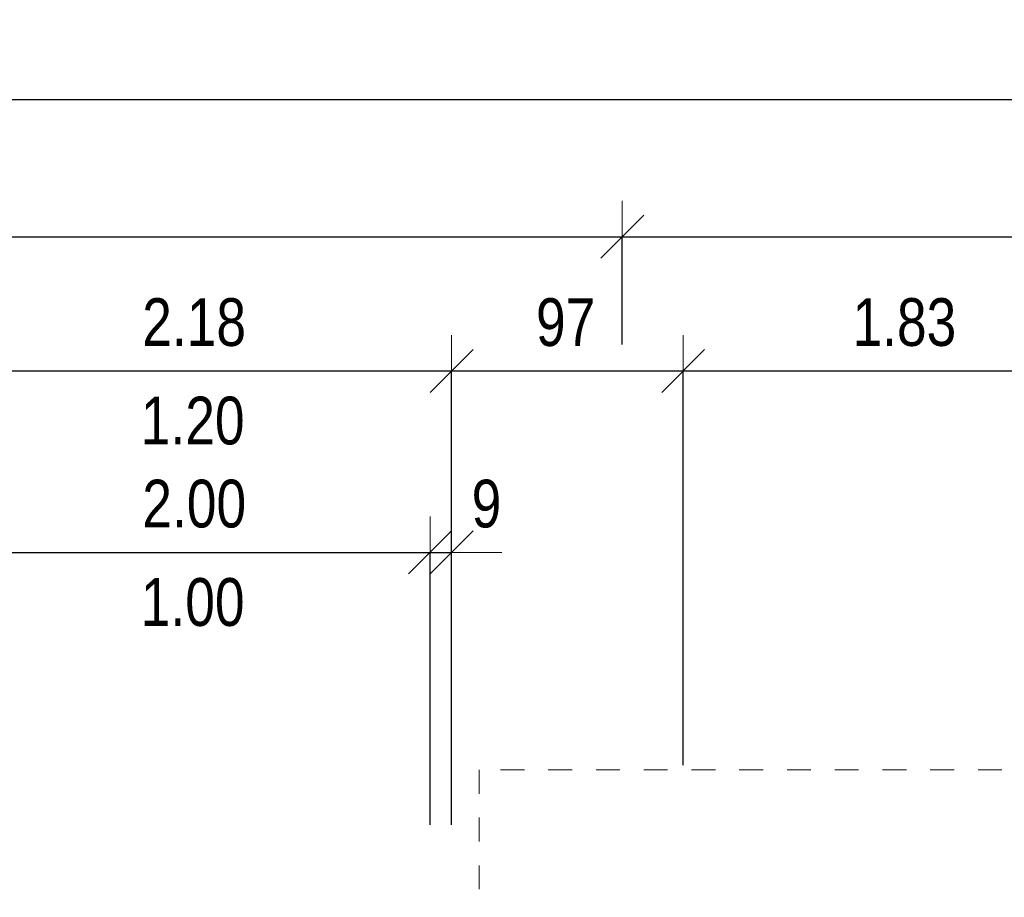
# Model space of a CAD drawing. Header units: metres. Extents: x -7.1 to 26.5, y -14.7 to 18.1.
# Tile 169 of 182: x 7.2 to 11.4, y 12.6 to 16.3. Entities that reach past the tile are written whole.
import ezdxf

# ---------------------------------------------------------------- set-up
doc = ezdxf.new("R2010")
doc.units = ezdxf.units.M
doc.header["$PDMODE"] = 65
doc.linetypes.add('AUSGEZOGEN', pattern=[0])
doc.linetypes.add('STRICHLINIE_S4', pattern=[0.0055, 0.0035, -0.001, 0, -0.001])
doc.layers.add('XR$2$STANDARD_1', color=7, linetype='AUSGEZOGEN', lineweight=25)
doc.layers.add('XR$3$035 Decken', color=7, linetype='AUSGEZOGEN')
doc.styles.add('ARIAL', font='arial.ttf')
doc.dimstyles.new('DIMSTYLE_3', dxfattribs={"dimtxt": 0.2, "dimasz": 0.3, "dimexe": 0, "dimexo": 0, "dimgap": 0.1, "dimtad": 2, "dimrnd": 0.005, "dimzin": 4, "dimdsep": 46, "dimtxsty": 'ARIAL', "dimblk1": 'ALL_ML_STRICH', "dimblk2": 'ALL_ML_STRICH', "dimsah": 1, "dimcen": 0, "dimclrd": 7, "dimclre": 7, "dimclrt": 7, "dimadec": 0, "dimazin": 0, "dimtfac": 1, "dimtdec": 0, "dimtix": 1, "dimtmove": 2, "dimatfit": 3, "dimfxl": 0, "dimtzin": 0, "dimlwd": 0, "dimlwe": 18, "dimarcsym": 0})
doc.dimstyles.new('DIMSTYLE_5', dxfattribs={"dimtxt": 0.2, "dimasz": 0.3, "dimexe": 0, "dimexo": 0, "dimgap": 0.1, "dimtad": 2, "dimdec": 1, "dimlfac": 100, "dimrnd": 0.5, "dimzin": 4, "dimdsep": 46, "dimtxsty": 'ARIAL', "dimblk1": 'ALL_ML_STRICH', "dimblk2": 'ALL_ML_STRICH', "dimsah": 1, "dimcen": 0, "dimclrd": 7, "dimclre": 7, "dimclrt": 7, "dimadec": 0, "dimazin": 0, "dimtfac": 1, "dimtdec": 0, "dimtix": 1, "dimtmove": 2, "dimatfit": 3, "dimfxl": 0, "dimtzin": 0, "dimlwd": 0, "dimlwe": 18, "dimarcsym": 0})
doc.dimstyles.new('DIMSTYLE_7', dxfattribs={"dimtxt": 0.2, "dimasz": 0.3, "dimexe": 0, "dimexo": 0, "dimgap": 0.1, "dimtad": 2, "dimdec": 1, "dimlfac": 100, "dimrnd": 0.5, "dimzin": 4, "dimdsep": 46, "dimtxsty": 'ARIAL', "dimblk1": 'ALL_ML_STRICH', "dimblk2": 'ALL_ML_STRICH', "dimsah": 1, "dimcen": 0, "dimclrd": 7, "dimclre": 7, "dimclrt": 7, "dimadec": 0, "dimazin": 0, "dimtfac": 1, "dimtdec": 0, "dimtix": 1, "dimtmove": 2, "dimatfit": 3, "dimfxl": 0, "dimtvp": 1.2, "dimtzin": 0, "dimlwd": 0, "dimlwe": 18, "dimarcsym": 0})

# ---------------------------------------------------------------- blocks, each defined once
blk = doc.blocks.new('ALL_ML_STRICH')
at = {"color": 0, "linetype": 'ByBlock', "lineweight": -2}
for p, q in [((0, -0.5), (0, 0.5)), ((-0.3, -0.3), (0.3, 0.3)), ((-1, 0), (0.5, 0))]:
    blk.add_line(p, q, dxfattribs=at)
blk = doc.blocks.new('*D73')
at = {"layer": 'DEFPOINTS', "color": 7, "linetype": 'AUSGEZOGEN', "lineweight": 18, "transparency": 16777216}
for p in [(1.8718, 15.952), (23.0318, 15.6171), (1.8718, 15.5759)]:
    blk.add_point(p, dxfattribs=at)
at = {"layer": 'XR$2$STANDARD_1', "color": 7, "linetype": 'AUSGEZOGEN', "lineweight": -2, "transparency": 16777216}
for p, q in [((1.8718, 12.86), (1.8718, 15.952)), ((1.8718, 15.952), (23.0318, 15.952)), ((23.0318, 12.86), (23.0318, 15.952))]:
    blk.add_line(p, q, dxfattribs=at)
at = {"layer": 'XR$2$STANDARD_1', "color": 7, "linetype": 'AUSGEZOGEN', "lineweight": 18, "transparency": 16777216, "xscale": 0.3, "yscale": 0.3, "zscale": 0.3, "rotation": 180}
blk.add_blockref('ALL_ML_STRICH', (1.8718, 15.952), dxfattribs=at)
at = {"layer": 'XR$2$STANDARD_1', "color": 7, "linetype": 'AUSGEZOGEN', "lineweight": 18, "transparency": 16777216, "xscale": 0.3, "yscale": 0.3, "zscale": 0.3}
blk.add_blockref('ALL_ML_STRICH', (23.0318, 15.952), dxfattribs=at)
at = {"layer": 'XR$2$STANDARD_1', "color": 7, "linetype": 'AUSGEZOGEN', "lineweight": 18, "transparency": 16777216, "insert": (12.4572, 16.1554), "char_height": 0.2, "width": 0.8, "attachment_point": 5, "style": 'ARIAL'}
blk.add_mtext('\\W0.80;\\A1;{\\A1;{21.16\\H0.132000;\\S^ ;}}', dxfattribs=at)
blk = doc.blocks.new('*D75')
at = {"layer": 'DEFPOINTS', "color": 7, "linetype": 'AUSGEZOGEN', "lineweight": 18, "transparency": 16777216}
for p in [(6.9518, 14.0545), (8.9518, 13.7056), (6.9518, 13.6143)]:
    blk.add_point(p, dxfattribs=at)
at = {"layer": 'XR$2$STANDARD_1', "color": 7, "linetype": 'AUSGEZOGEN', "lineweight": -2, "transparency": 16777216}
for p, q in [((6.9518, 12.913), (6.9518, 14.0545)), ((6.9518, 14.0545), (8.9518, 14.0545)), ((8.9518, 12.913), (8.9518, 14.0545))]:
    blk.add_line(p, q, dxfattribs=at)
at = {"layer": 'XR$2$STANDARD_1', "color": 7, "linetype": 'AUSGEZOGEN', "lineweight": 18, "transparency": 16777216, "xscale": 0.3, "yscale": 0.3, "zscale": 0.3, "rotation": 180}
blk.add_blockref('ALL_ML_STRICH', (6.9518, 14.0545), dxfattribs=at)
at = {"layer": 'XR$2$STANDARD_1', "color": 7, "linetype": 'AUSGEZOGEN', "lineweight": 18, "transparency": 16777216, "xscale": 0.3, "yscale": 0.3, "zscale": 0.3}
blk.add_blockref('ALL_ML_STRICH', (8.9518, 14.0545), dxfattribs=at)
at = {"layer": 'XR$2$STANDARD_1', "color": 7, "linetype": 'AUSGEZOGEN', "lineweight": 18, "transparency": 16777216, "insert": (7.9636, 14.2579), "char_height": 0.2, "width": 0.64, "attachment_point": 5, "style": 'ARIAL'}
blk.add_mtext('\\W0.80;\\A1;{\\A1;{2.00\\H0.132000;\\S^ ;}}', dxfattribs=at)
at = {"layer": 'XR$2$STANDARD_1', "color": 7, "linetype": 'AUSGEZOGEN', "lineweight": 18, "transparency": 16777216, "insert": (7.7396, 13.9469), "char_height": 0.2, "width": 0.01, "attachment_point": 1, "line_spacing_factor": 0.60241, "style": 'ARIAL'}
blk.add_mtext('\\W0.80;1.00', dxfattribs=at)
blk = doc.blocks.new('*D76')
at = {"layer": 'DEFPOINTS', "color": 7, "linetype": 'AUSGEZOGEN', "lineweight": 18, "transparency": 16777216}
for p in [(8.9518, 14.0545), (8.9518, 13.7056), (9.0418, 13.672)]:
    blk.add_point(p, dxfattribs=at)
at = {"layer": 'XR$2$STANDARD_1', "color": 7, "linetype": 'AUSGEZOGEN', "lineweight": -2, "transparency": 16777216}
for p, q in [((8.9518, 12.913), (8.9518, 14.0545)), ((8.9518, 14.0545), (9.0418, 14.0545)), ((9.0418, 12.913), (9.0418, 14.0545))]:
    blk.add_line(p, q, dxfattribs=at)
at = {"layer": 'XR$2$STANDARD_1', "color": 7, "linetype": 'AUSGEZOGEN', "lineweight": 18, "transparency": 16777216, "xscale": 0.3, "yscale": 0.3, "zscale": 0.3}
blk.add_blockref('ALL_ML_STRICH', (9.0418, 14.0545), dxfattribs=at)
at = {"layer": 'XR$2$STANDARD_1', "color": 7, "linetype": 'AUSGEZOGEN', "lineweight": 18, "transparency": 16777216, "xscale": 0.3, "yscale": 0.3, "zscale": 0.3, "rotation": 180}
blk.add_blockref('ALL_ML_STRICH', (8.9518, 14.0545), dxfattribs=at)
at = {"layer": 'XR$2$STANDARD_1', "color": 7, "linetype": 'AUSGEZOGEN', "lineweight": 18, "transparency": 16777216, "insert": (9.1878, 14.2579), "char_height": 0.2, "width": 0.48, "attachment_point": 5, "style": 'ARIAL'}
blk.add_mtext('\\W0.80;\\A1;{\\A1;{9\\H0.132000;\\S^ ;}}', dxfattribs=at)
blk = doc.blocks.new('*D84')
at = {"layer": 'DEFPOINTS', "color": 7, "linetype": 'AUSGEZOGEN', "lineweight": 18, "transparency": 16777216}
for p in [(6.8618, 14.8148), (6.8618, 14.5853), (9.0418, 14.4654)]:
    blk.add_point(p, dxfattribs=at)
at = {"layer": 'XR$2$STANDARD_1', "color": 7, "linetype": 'AUSGEZOGEN', "lineweight": -2, "transparency": 16777216}
for p, q in [((6.8618, 12.913), (6.8618, 14.8148)), ((6.8618, 14.8148), (9.0418, 14.8148)), ((9.0418, 12.913), (9.0418, 14.8148))]:
    blk.add_line(p, q, dxfattribs=at)
at = {"layer": 'XR$2$STANDARD_1', "color": 7, "linetype": 'AUSGEZOGEN', "lineweight": 18, "transparency": 16777216, "xscale": 0.3, "yscale": 0.3, "zscale": 0.3, "rotation": 180}
blk.add_blockref('ALL_ML_STRICH', (6.8618, 14.8148), dxfattribs=at)
at = {"layer": 'XR$2$STANDARD_1', "color": 7, "linetype": 'AUSGEZOGEN', "lineweight": 18, "transparency": 16777216, "xscale": 0.3, "yscale": 0.3, "zscale": 0.3}
blk.add_blockref('ALL_ML_STRICH', (9.0418, 14.8148), dxfattribs=at)
at = {"layer": 'XR$2$STANDARD_1', "color": 7, "linetype": 'AUSGEZOGEN', "lineweight": 18, "transparency": 16777216, "insert": (7.9632, 15.0183), "char_height": 0.2, "width": 0.64, "attachment_point": 5, "style": 'ARIAL'}
blk.add_mtext('\\W0.80;\\A1;{\\A1;{2.18\\H0.132000;\\S^ ;}}', dxfattribs=at)
at = {"layer": 'XR$2$STANDARD_1', "color": 7, "linetype": 'AUSGEZOGEN', "lineweight": 18, "transparency": 16777216, "insert": (7.7396, 14.7072), "char_height": 0.2, "width": 0.01, "attachment_point": 1, "line_spacing_factor": 0.60241, "style": 'ARIAL'}
blk.add_mtext('\\W0.80;1.20', dxfattribs=at)
blk = doc.blocks.new('*D85')
at = {"layer": 'DEFPOINTS', "color": 7, "linetype": 'AUSGEZOGEN', "lineweight": 18, "transparency": 16777216}
for p in [(9.0418, 14.8148), (10.0118, 14.5239), (9.0418, 14.4654)]:
    blk.add_point(p, dxfattribs=at)
at = {"layer": 'XR$2$STANDARD_1', "color": 7, "linetype": 'AUSGEZOGEN', "lineweight": -2, "transparency": 16777216}
for p, q in [((9.0418, 12.913), (9.0418, 14.8148)), ((9.0418, 14.8148), (10.0118, 14.8148)), ((10.0118, 13.164), (10.0118, 14.8148))]:
    blk.add_line(p, q, dxfattribs=at)
at = {"layer": 'XR$2$STANDARD_1', "color": 7, "linetype": 'AUSGEZOGEN', "lineweight": 18, "transparency": 16777216, "xscale": 0.3, "yscale": 0.3, "zscale": 0.3, "rotation": 180}
blk.add_blockref('ALL_ML_STRICH', (9.0418, 14.8148), dxfattribs=at)
at = {"layer": 'XR$2$STANDARD_1', "color": 7, "linetype": 'AUSGEZOGEN', "lineweight": 18, "transparency": 16777216, "xscale": 0.3, "yscale": 0.3, "zscale": 0.3}
blk.add_blockref('ALL_ML_STRICH', (10.0118, 14.8148), dxfattribs=at)
at = {"layer": 'XR$2$STANDARD_1', "color": 7, "linetype": 'AUSGEZOGEN', "lineweight": 18, "transparency": 16777216, "insert": (9.5195, 15.0183), "char_height": 0.2, "width": 0.64, "attachment_point": 5, "style": 'ARIAL'}
blk.add_mtext('\\W0.80;\\A1;{\\A1;{97\\H0.132000;\\S^ ;}}', dxfattribs=at)
blk = doc.blocks.new('*D86')
at = {"layer": 'DEFPOINTS', "color": 7, "linetype": 'AUSGEZOGEN', "lineweight": 18, "transparency": 16777216}
for p in [(10.0118, 14.8148), (11.8418, 14.7498), (10.0118, 14.5239)]:
    blk.add_point(p, dxfattribs=at)
at = {"layer": 'XR$2$STANDARD_1', "color": 7, "linetype": 'AUSGEZOGEN', "lineweight": -2, "transparency": 16777216}
for p, q in [((10.0118, 13.164), (10.0118, 14.8148)), ((10.0118, 14.8148), (11.8418, 14.8148)), ((11.8418, 12.899), (11.8418, 14.8148))]:
    blk.add_line(p, q, dxfattribs=at)
at = {"layer": 'XR$2$STANDARD_1', "color": 7, "linetype": 'AUSGEZOGEN', "lineweight": 18, "transparency": 16777216, "xscale": 0.3, "yscale": 0.3, "zscale": 0.3, "rotation": 180}
blk.add_blockref('ALL_ML_STRICH', (10.0118, 14.8148), dxfattribs=at)
at = {"layer": 'XR$2$STANDARD_1', "color": 7, "linetype": 'AUSGEZOGEN', "lineweight": 18, "transparency": 16777216, "xscale": 0.3, "yscale": 0.3, "zscale": 0.3}
blk.add_blockref('ALL_ML_STRICH', (11.8418, 14.8148), dxfattribs=at)
at = {"layer": 'XR$2$STANDARD_1', "color": 7, "linetype": 'AUSGEZOGEN', "lineweight": 18, "transparency": 16777216, "insert": (10.9383, 15.0184), "char_height": 0.2, "width": 0.64, "attachment_point": 5, "style": 'ARIAL'}
blk.add_mtext('\\W0.80;\\A1;{\\A1;{1.83\\H0.132000;\\S^ ;}}', dxfattribs=at)
blk = doc.blocks.new('*D98')
at = {"layer": 'DEFPOINTS', "color": 7, "linetype": 'AUSGEZOGEN', "lineweight": 18, "transparency": 16777216}
for p in [(1.8651, 15.9435), (1.8651, 15.3773), (9.7568, 15.254)]:
    blk.add_point(p, dxfattribs=at)
at = {"layer": 'XR$2$STANDARD_1', "color": 7, "linetype": 'AUSGEZOGEN', "lineweight": -2, "transparency": 16777216}
for p, q in [((1.8651, 15.3773), (1.8651, 15.3773)), ((1.8651, 15.3773), (9.7568, 15.3773)), ((9.7568, 14.9263), (9.7568, 15.3773))]:
    blk.add_line(p, q, dxfattribs=at)
at = {"layer": 'XR$2$STANDARD_1', "color": 7, "linetype": 'AUSGEZOGEN', "lineweight": 18, "transparency": 16777216, "xscale": 0.3, "yscale": 0.3, "zscale": 0.3, "rotation": 180}
blk.add_blockref('ALL_ML_STRICH', (1.8651, 15.3773), dxfattribs=at)
at = {"layer": 'XR$2$STANDARD_1', "color": 7, "linetype": 'AUSGEZOGEN', "lineweight": 18, "transparency": 16777216, "xscale": 0.3, "yscale": 0.3, "zscale": 0.3}
blk.add_blockref('ALL_ML_STRICH', (9.7568, 15.3773), dxfattribs=at)
at = {"layer": 'XR$2$STANDARD_1', "color": 7, "linetype": 'AUSGEZOGEN', "lineweight": 18, "transparency": 16777216, "insert": (5.8223, 15.5808), "char_height": 0.2, "width": 0.64, "attachment_point": 5, "style": 'ARIAL'}
blk.add_mtext('\\W0.80;\\A1;{\\A1;{7.89\\H0.132000;\\S^ ;}}', dxfattribs=at)
blk = doc.blocks.new('*D99')
at = {"layer": 'DEFPOINTS', "color": 7, "linetype": 'AUSGEZOGEN', "lineweight": 18, "transparency": 16777216}
for p in [(15.1468, 15.9263), (9.7568, 15.3773), (9.7568, 15.254)]:
    blk.add_point(p, dxfattribs=at)
at = {"layer": 'XR$2$STANDARD_1', "color": 7, "linetype": 'AUSGEZOGEN', "lineweight": -2, "transparency": 16777216}
for p, q in [((15.1468, 15.9263), (15.1468, 15.3773)), ((9.7568, 14.9263), (9.7568, 15.3773)), ((9.7568, 15.3773), (15.1468, 15.3773))]:
    blk.add_line(p, q, dxfattribs=at)
at = {"layer": 'XR$2$STANDARD_1', "color": 7, "linetype": 'AUSGEZOGEN', "lineweight": 18, "transparency": 16777216, "xscale": 0.3, "yscale": 0.3, "zscale": 0.3, "rotation": 180}
blk.add_blockref('ALL_ML_STRICH', (9.7568, 15.3773), dxfattribs=at)
at = {"layer": 'XR$2$STANDARD_1', "color": 7, "linetype": 'AUSGEZOGEN', "lineweight": 18, "transparency": 16777216, "xscale": 0.3, "yscale": 0.3, "zscale": 0.3}
blk.add_blockref('ALL_ML_STRICH', (15.1468, 15.3773), dxfattribs=at)
at = {"layer": 'XR$2$STANDARD_1', "color": 7, "linetype": 'AUSGEZOGEN', "lineweight": 18, "transparency": 16777216, "insert": (12.4632, 15.5809), "char_height": 0.2, "width": 0.64, "attachment_point": 5, "style": 'ARIAL'}
blk.add_mtext('\\W0.80;\\A1;{\\A1;{5.39\\H0.132000;\\S^ ;}}', dxfattribs=at)

msp = doc.modelspace()

# ---------------------------------------------------------------- linework, layer by layer
at = {"layer": 'XR$3$035 Decken', "color": 7, "linetype": 'STRICHLINIE_S4', "lineweight": 18, "transparency": 33554687}
msp.add_lwpolyline([(9.1568, 11.1435), (9.7568, 11.1435), (9.7568, 12.1435), (15.1468, 12.1435), (15.1468, 11.1435), (15.7468, 11.1435), (15.7468, 13.1435), (9.1568, 13.1435), (9.1568, 11.1435)], close=True, dxfattribs=at)

# ---------------------------------------------------------------- dimensions: what is measured, and where the dimension line sits
at = {"layer": 'XR$2$STANDARD_1', "color": 7, "linetype": 'AUSGEZOGEN', "lineweight": 18, "transparency": 33554687}
for base, p1, p2, dimstyle, picture, middle in [((23.0318, 15.952), (1.8718, 12.86), (23.0318, 12.86), 'DIMSTYLE_3', '*D73', (12.4572, 16.1554)), ((9.7568, 15.3773), (1.8651, 15.3773), (9.7568, 14.9263), 'DIMSTYLE_3', '*D98', (5.8223, 15.5808)), ((15.1468, 15.3773), (9.7568, 14.9263), (15.1468, 15.9263), 'DIMSTYLE_3', '*D99', (12.4632, 15.5809)), ((10.0118, 14.8148), (9.0418, 12.913), (10.0118, 13.164), 'DIMSTYLE_5', '*D85', (9.5195, 15.0183)), ((11.8418, 14.8148), (10.0118, 13.164), (11.8418, 12.899), 'DIMSTYLE_3', '*D86', (10.9383, 15.0184)), ((9.0418, 14.0545), (8.9518, 12.913), (9.0418, 12.913), 'DIMSTYLE_7', '*D76', (9.1878, 14.2579))]:
    dim = msp.add_linear_dim(base=base, p1=p1, p2=p2, dimstyle=dimstyle, override={"dimpost": '<>', "dimclrd": 7, "dimclre": 7, "dimclrt": 7, "dimlwd": 0, "dimlwe": 18}, dxfattribs=at)
    dim.commit()
    dim.dimension.update_dxf_attribs({"geometry": picture, "text_midpoint": middle, "dimtype": 160})
for base, p1, p2, text, picture, middle in [((9.0418, 14.8148), (6.8618, 12.913), (9.0418, 12.913), '<>\\X\\W0.80;1.20', '*D84', (7.9632, 15.0183)), ((8.9518, 14.0545), (6.9518, 12.913), (8.9518, 12.913), '<>\\X\\W0.80;1.00', '*D75', (7.9636, 14.2579))]:
    dim = msp.add_linear_dim(base=base, p1=p1, p2=p2, text=text, dimstyle='DIMSTYLE_3', override={"dimpost": '<>', "dimclrd": 7, "dimclre": 7, "dimclrt": 7, "dimlwd": 0, "dimlwe": 18}, dxfattribs=at)
    dim.commit()
    dim.dimension.update_dxf_attribs({"geometry": picture, "text_midpoint": middle, "dimtype": 160})

doc.saveas('drawing.dxf')
